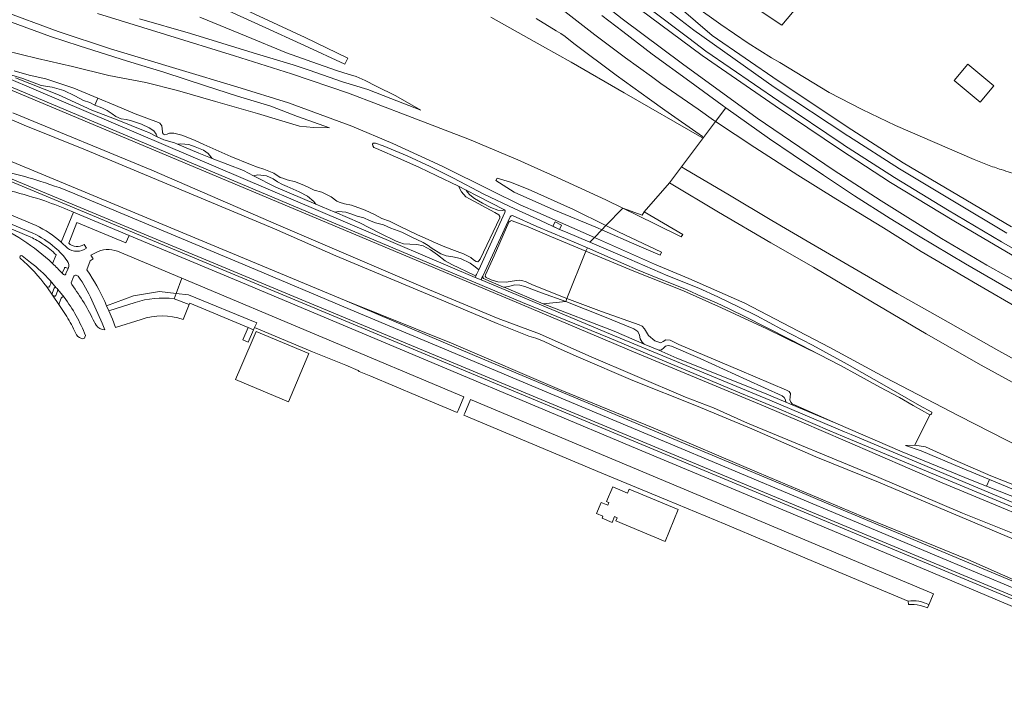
# Model space of a CAD drawing. Header units: metres. Extents: x 93008 to 98406, y 448779 to 454332.
# Tile 3 of 136: x 94812 to 95181, y 450699 to 450953. Entities that reach past the tile are written whole.
import ezdxf

# ---------------------------------------------------------------- set-up
doc = ezdxf.new("R2010")
doc.units = ezdxf.units.M
doc.header["$MEASUREMENT"] = 0
for name, color, linetype, lineweight, true_color in [('B-RO-GR-BEPLANTING_CULTUUR_VASTE PLANTENVAK-V', 7, 'Continuous', 18, 0xa5a552), ('B-RO-GR-GRAS-V', 7, 'Continuous', 18, 0x67a552), ('B-RO-GR-GROENVOORZIENING-V', 7, 'Continuous', 18, 0x67a552), ('B-RO-GR-STRUIK-V', 7, 'Continuous', 18, 0x00a500), ('B-RO-KW-KUNSTWERK_DUIKER-V', 7, 'Continuous', 18, 0xb7b7b7), ('B-RO-OG-BEBOUWING-V', 7, 'Continuous', 18, 0xdc7869), ('B-RO-OG-TERREIN_CULTUURSCHEIDING-V', 7, 'Continuous', 18, 0x28c846), ('B-RO-OG-TERREIN_ERF-V', 7, 'Continuous', 18, 0x28c846), ('B-RO-OG-WATER-V', 7, 'Continuous', 18, 0xafcde1), ('B-RO-OG-WATER_GREPPEL-V', 7, 'Continuous', 18, 0xafcde1), ('B-RO-OG-WATER_SLOOT-V', 7, 'Continuous', 18, 0xafcde1), ('B-RO-VH-VERHARDING_ASFALT-SEC-V', 7, 'Continuous', 18, 0xcdcdcd), ('B-RO-VH-VERHARDING_BEDRIJFSVLOERPLAAT-V', 7, 'Continuous', 18, 0xcdcdcd), ('B-RO-VH-VERHARDING_BETONSTRAATSTEEN-V', 7, 'Continuous', 18, 0xcdcdcd), ('B-RO-VH-VERHARDING_GESLOTEN-V', 7, 'Continuous', 18, 0xcdcdcd), ('B-RO-VH-VERHARDING_TEGEL-V', 7, 'Continuous', 18, 0xcdcdcd)]:
    doc.layers.add(name, color=color, linetype=linetype, lineweight=lineweight, true_color=true_color)
doc.layers.add('B-RO-VH-VERHARDING_ASFALT-PRIM-V', color=11, linetype='Continuous', lineweight=18)

msp = doc.modelspace()

# ---------------------------------------------------------------- linework, layer by layer
at = {"layer": 'B-RO-GR-BEPLANTING_CULTUUR_VASTE PLANTENVAK-V'}
for points in [[(94870.247, 450849.977), (94864.027, 450850.753), (94854.241, 450849.055), (94844.18, 450845.373), (94845.048, 450843.455), (94854.878, 450846.539, -0.1213078), (94869.485, 450847.937)], [(95144.544, 450734.753), (95144.62, 450733.419, -0.0913995), (95148.982, 450733.141), (95150.409, 450732.697), (95151.823, 450732.151), (95152.309, 450733.336, 0.1552203)]]:
    msp.add_lwpolyline(points, format="xyb", close=True, dxfattribs=at)
msp.add_lwpolyline([(94870.247, 450849.977), (94869.485, 450847.937), (94875.127, 450845.839), (94875.351, 450846.38), (94897.23, 450837.2), (94899.246, 450836.344), (94899.61, 450837.2), (94900.463, 450839.026), (94874.885, 450849.399)], close=True, dxfattribs=at)
at = {"layer": 'B-RO-GR-GRAS-V'}
for points in [[(94806.057, 450940.963), (94818.283, 450937.929), (94831.464, 450935.009), (94845, 450931.572), (94858.845, 450929.059), (94870.722, 450926.05), (94884.995, 450921.849), (94900.676, 450917.33), (94916.411, 450912.632), (94921.649, 450912.158), (94927.716, 450912.072), (94915.727, 450916.318), (94905.739, 450920.127), (94893.294, 450923.865), (94881.264, 450927.762), (94865.571, 450932.818), (94852.031, 450937.025), (94839.051, 450941.102), (94833.953, 450942.686), (94823.164, 450946.252), (94807.183, 450952.078)], [(94856.475, 450952.862), (94875.629, 450947.306), (94899.055, 450940.12), (94914.092, 450935.569), (94920.028, 450933.589), (94932.578, 450929.26), (94942.111, 450926.336), (94950.726, 450923.005), (94961.903, 450918.666), (94952.602, 450924.04), (94945.183, 450927.678), (94941.116, 450929.805), (94937.721, 450931.247), (94934.719, 450932.116), (94930.757, 450933.341), (94923.163, 450935.93), (94911.576, 450940.049), (94896.45, 450946.41), (94879.116, 450953.471)], [(94763.582, 450934.432), (94813.297, 450913.044), (94836.286, 450903.764), (94907.084, 450874.147), (94930.029, 450864.099), (94971.322, 450846.775), (94990.506, 450838.769), (95002.372, 450834.025), (95005.034, 450833.274), (95007.937, 450832.12), (95013.364, 450829.474), (95021.02, 450826.073), (95041.301, 450817.399), (95065.163, 450807.931), (95085.883, 450799.226), (95109.863, 450788.82), (95133.41, 450779.246), (95206.486, 450748.406)], [(94808.719, 450931.7), (94812.86, 450930.491), (94819.712, 450927.9), (94823.846, 450927.311), (94828.121, 450926.045), (94832.244, 450923.945), (94835.489, 450922.303), (94837.966, 450921.484), (94839.736, 450920.492), (94840.859, 450923.129), (94831.949, 450926.925), (94821.483, 450930.405), (94815.174, 450931.783), (94809.517, 450933.327)], [(94810.085, 450930.734), (94826.226, 450924.317), (94838.701, 450918.644), (94848.161, 450915.029), (94858.654, 450910.816), (94859.982, 450910.281), (94862.653, 450908.892), (94863.155, 450908.676), (94862.811, 450909.626), (94861.873, 450910.936), (94860.162, 450911.959), (94857.298, 450913.335), (94853.1, 450914.822), (94851.545, 450915.138), (94849.642, 450915.427), (94847.705, 450916.222), (94846.315, 450917.216), (94844.37, 450918.544), (94842.433, 450919.53), (94839.736, 450920.492), (94837.966, 450921.484), (94835.489, 450922.303), (94832.244, 450923.945), (94828.121, 450926.045), (94823.846, 450927.311), (94819.712, 450927.9), (94812.86, 450930.491), (94808.719, 450931.7)], [(95194.808, 450755.738), (95164.889, 450767.696), (95132.648, 450781.358), (95084.359, 450801.348), (95071.581, 450807.144), (95061.138, 450811.149), (95024.89, 450826.573), (95006.402, 450834.836), (94990.843, 450840.548), (94963.699, 450851.906), (94908.609, 450875.536), (94861.163, 450896.11), (94809.085, 450917.599)], [(95186.422, 450741.696), (95166.857, 450750.257), (95126.792, 450766.726), (95088.878, 450782.636), (95048.975, 450799.639), (95014.797, 450813.605), (94973.47, 450831.315), (94933.346, 450847.52), (94981.995, 450826.709), (95044.838, 450800.361), (95088.998, 450781.858), (95103.034, 450775.977), (95113.938, 450771.359), (95198.794, 450735.883)], [(95188.483, 450776.528), (95175.525, 450781.64), (95161.995, 450787.563), (95151.06, 450792.52), (95147.062, 450793.124), (95143.538, 450793.03), (95149.331, 450791.07), (95164.734, 450784.537), (95174.955, 450780.292), (95198.106, 450770.646)]]:
    msp.add_lwpolyline(points, dxfattribs=at)
for points in [[(94883.693, 450900.574), (94895.447, 450895.98), (94899.185, 450894.086), (94900.869, 450894.378), (94904.063, 450894.05), (94906.544, 450892.958), (94908.166, 450891.793), (94910.042, 450890.818), (94911.827, 450890.098), (94916.361, 450888.086), (94919.448, 450886.379), (94921.855, 450884.414), (94922.641, 450883.44), (94929.761, 450880.466), (94931.106, 450880.629), (94933.828, 450880.374), (94936.121, 450879.633), (94938.071, 450878.98), (94940.57, 450878.291), (94942.632, 450877.351), (94944.944, 450876.474), (94947.922, 450875.62), (94950.67, 450874.448), (94954.793, 450872.872), (94958.339, 450871.182), (94962.815, 450869.078), (94964.703, 450867.93), (94965.795, 450867.063), (94969.465, 450864.828), (94971.408, 450864.059), (94973.966, 450863.708), (94976.846, 450863.02), (94980.38, 450861.333), (94982.291, 450859.999), (94983.598, 450858.849), (94993.443, 450880.356), (94993.471, 450880.934), (94993.223, 450881.278), (94992.565, 450881.016), (94990.837, 450881.113), (94988.216, 450882.205), (94985.086, 450883.855), (94982.055, 450885.492), (94980.228, 450886.868), (94979.36, 450887.938), (94978.925, 450888.666), (94975.985, 450890.195), (94977.214, 450888.055), (94978.726, 450886.205), (94980.216, 450885.409), (94989.658, 450880.279), (94991.101, 450879.477), (94991.543, 450878.743), (94991.493, 450878.354), (94984.145, 450862.831), (94983.712, 450862.136), (94983.232, 450861.821), (94982.649, 450861.889), (94981.702, 450862.547), (94980.605, 450863.412), (94979.153, 450864.245), (94977.618, 450864.916), (94976.598, 450865.338), (94973.566, 450866.408), (94970.337, 450867.689), (94966.604, 450869.251), (94964.645, 450870.164), (94960.615, 450871.886), (94954.177, 450875.017), (94950.242, 450877.028), (94947.27, 450878.075), (94944.868, 450879.431), (94941.106, 450881.175), (94935.912, 450883.105), (94933.31, 450883.508), (94931.284, 450884.127), (94930.474, 450884.487), (94928.381, 450886.119), (94924.777, 450887.934), (94922.004, 450888.676), (94919.69, 450889.798), (94918.371, 450890.466), (94915.026, 450891.754), (94911.815, 450892.553), (94910.195, 450893.112), (94909.174, 450893.457), (94906.792, 450895.058), (94903.13, 450896.591), (94900.767, 450897.3), (94898.093, 450898.3), (94890.75, 450901.261), (94880.613, 450905.741), (94877.121, 450907.342), (94872.401, 450909.297), (94869.396, 450909.958), (94867.766, 450909.981), (94866.851, 450909.694), (94866.042, 450909.424), (94865.478, 450909.666), (94865.17, 450910.138), (94865.121, 450910.544), (94864.939, 450912.771), (94864.189, 450913.725), (94863.676, 450913.953), (94854.895, 450917.288), (94847.475, 450920.413), (94840.859, 450923.129), (94839.736, 450920.492), (94842.433, 450919.53), (94844.37, 450918.544), (94846.315, 450917.216), (94847.705, 450916.222), (94849.642, 450915.427), (94851.545, 450915.138), (94853.1, 450914.822), (94857.298, 450913.335), (94860.162, 450911.959), (94861.873, 450910.936), (94862.811, 450909.626), (94863.155, 450908.676), (94865.695, 450907.583), (94869.649, 450906.36), (94870.775, 450905.883), (94872.058, 450906.033), (94874.967, 450905.804), (94877.426, 450904.924), (94880.519, 450903.602), (94882.202, 450902.393)], [(94870.775, 450905.883), (94878.716, 450902.519), (94883.693, 450900.574), (94882.202, 450902.393), (94880.519, 450903.602), (94877.426, 450904.924), (94874.967, 450905.804), (94872.058, 450906.033)], [(94899.185, 450894.086), (94907.547, 450889.85), (94922.641, 450883.44), (94921.855, 450884.414), (94919.448, 450886.379), (94916.361, 450888.086), (94911.827, 450890.098), (94910.042, 450890.818), (94908.166, 450891.793), (94906.544, 450892.958), (94904.063, 450894.05), (94900.869, 450894.378)], [(94993.223, 450881.278), (94983.258, 450886.414), (94978.925, 450888.666), (94979.36, 450887.938), (94980.228, 450886.868), (94982.055, 450885.492), (94985.086, 450883.855), (94988.216, 450882.205), (94990.837, 450881.113), (94992.565, 450881.016)], [(94983.598, 450858.849), (94982.291, 450859.999), (94980.38, 450861.333), (94976.846, 450863.02), (94973.966, 450863.708), (94971.408, 450864.059), (94969.465, 450864.828), (94965.795, 450867.063), (94964.703, 450867.93), (94962.815, 450869.078), (94958.339, 450871.182), (94954.793, 450872.872), (94950.67, 450874.448), (94947.922, 450875.62), (94944.944, 450876.474), (94942.632, 450877.351), (94940.57, 450878.291), (94938.071, 450878.98), (94936.121, 450879.633), (94933.828, 450880.374), (94931.106, 450880.629), (94929.761, 450880.466), (94929.876, 450880.418), (94939.083, 450876.404), (94946.624, 450872.571), (94952.657, 450869.595), (94955.38, 450868.598), (94957.793, 450868.394), (94960.477, 450868.341), (94962.835, 450867.78), (94965.603, 450866.356), (94968.177, 450864.432), (94971.069, 450862.208), (94973.488, 450860.863), (94981.966, 450856.868), (94982.513, 450856.74), (94982.759, 450857.016)], [(94985.141, 450856.451), (94985.101, 450855.992), (94985.421, 450855.573), (94992.904, 450852.379), (94993.09, 450852.3), (94994.731, 450852.606), (94997.135, 450853.193), (94999.064, 450853.132), (95000.862, 450852.59), (95007.191, 450850.183), (95016.214, 450846.973), (95016.676, 450848.139), (95003.797, 450853.245), (95001.367, 450854.385), (94999.745, 450854.887), (94998.765, 450854.966), (94996.168, 450854.518), (94993.874, 450854.151), (94990.772, 450854.358), (94988.229, 450855.066), (94986.387, 450855.988), (94986.074, 450856.403), (94986.12, 450856.903), (94989.414, 450864.012), (94994.943, 450876.679), (94995.368, 450877.097), (94995.88, 450877.248), (94996.195, 450877.157), (95002.178, 450874.889), (95010.91, 450871.188), (95023.806, 450865.756), (95024.369, 450867.096), (95016.174, 450870.541), (95005.405, 450875.064), (94996.574, 450879.009), (94996.205, 450879.155), (94995.712, 450879.108), (94995.396, 450878.721)], [(95016.676, 450848.139), (95023.806, 450865.756), (95010.91, 450871.188), (95002.178, 450874.889), (94996.195, 450877.157), (94995.88, 450877.248), (94995.368, 450877.097), (94994.943, 450876.679), (94989.414, 450864.012), (94986.12, 450856.903), (94986.074, 450856.403), (94986.387, 450855.988), (94988.229, 450855.066), (94990.772, 450854.358), (94993.874, 450854.151), (94996.168, 450854.518), (94998.765, 450854.966), (94999.745, 450854.887), (95001.367, 450854.385), (95003.797, 450853.245)], [(95111.186, 450827.087), (95100.869, 450832.447), (95091.192, 450837.389), (95083.537, 450841.275), (95077.757, 450844.063), (95072.673, 450846.413), (95067.125, 450848.873), (95061.694, 450851.311), (95056.487, 450853.464), (95050.138, 450855.99), (95043.152, 450858.878), (95032.921, 450863.339), (95024.369, 450867.096), (95023.806, 450865.756), (95041.692, 450858.378), (95060.374, 450850.964), (95074.533, 450844.555), (95091.504, 450836.764)], [(95117.439, 450801.386), (95142.279, 450790.69), (95168.502, 450779.868), (95173.884, 450777.76), (95174.955, 450780.292), (95164.734, 450784.537), (95149.331, 450791.07), (95143.538, 450793.03), (95147.062, 450793.124), (95152.647, 450804.561), (95146.358, 450808.025), (95141.325, 450811.026), (95133.885, 450814.905), (95125.549, 450819.457), (95119.106, 450823.009), (95111.186, 450827.087), (95091.504, 450836.764), (95074.533, 450844.555), (95060.374, 450850.964), (95041.692, 450858.378), (95023.806, 450865.756), (95016.676, 450848.139), (95029.652, 450843.258), (95043.669, 450838.264), (95044.874, 450837.684), (95045.743, 450836.735), (95047.237, 450834.244), (95049.632, 450832.252), (95051.865, 450831.447), (95052.763, 450831.961), (95053.694, 450832.634), (95055.339, 450832.417), (95058.617, 450830.867), (95081.294, 450821.299), (95098.896, 450813.802), (95099.908, 450813.301), (95100.414, 450812.496), (95100.324, 450811.136), (95100.128, 450810.12), (95100.536, 450809.216), (95101.071, 450808.685)], [(94982.614, 450856.699), (94982.759, 450857.016), (94982.513, 450856.74)], [(94985.421, 450855.573), (94985.101, 450855.992), (94985.141, 450856.451), (94984.843, 450855.805)], [(94993.09, 450852.3), (95007.762, 450846.088), (95016.214, 450846.973), (95007.191, 450850.183), (95000.862, 450852.59), (94999.064, 450853.132), (94997.135, 450853.193), (94994.731, 450852.606)], [(95045.594, 450831.023), (95044.814, 450831.708), (95044.129, 450832.932), (95043.796, 450834.383), (95043.277, 450835.671), (95041.693, 450836.749), (95030.699, 450841.166), (95016.214, 450846.973), (95007.762, 450846.088), (95034.353, 450835.804)], [(95016.214, 450846.973), (95030.699, 450841.166), (95041.693, 450836.749), (95043.277, 450835.671), (95043.796, 450834.383), (95044.129, 450832.932), (95044.814, 450831.708), (95045.594, 450831.023), (95051.058, 450828.699), (95052.092, 450828.856), (95052.951, 450829.578), (95053.597, 450830.197), (95054.618, 450830.433), (95055.899, 450830.174), (95066.638, 450825.558), (95084.062, 450817.641), (95097.339, 450811.65), (95098.062, 450811.02), (95098.514, 450810.116), (95098.703, 450809.233), (95117.439, 450801.386), (95101.071, 450808.685), (95100.536, 450809.216), (95100.128, 450810.12), (95100.324, 450811.136), (95100.414, 450812.496), (95099.908, 450813.301), (95098.896, 450813.802), (95081.294, 450821.299), (95058.617, 450830.867), (95055.339, 450832.417), (95053.694, 450832.634), (95052.763, 450831.961), (95051.865, 450831.447), (95049.632, 450832.252), (95047.237, 450834.244), (95045.743, 450836.735), (95044.874, 450837.684), (95043.669, 450838.264), (95029.652, 450843.258), (95016.676, 450848.139)], [(95051.058, 450828.699), (95057.896, 450825.791), (95090.705, 450812.583), (95098.703, 450809.233), (95098.514, 450810.116), (95098.062, 450811.02), (95097.339, 450811.65), (95084.062, 450817.641), (95066.638, 450825.558), (95055.899, 450830.174), (95054.618, 450830.433), (95053.597, 450830.197), (95052.951, 450829.578), (95052.092, 450828.856)]]:
    msp.add_lwpolyline(points, close=True, dxfattribs=at)
at = {"layer": 'B-RO-GR-GROENVOORZIENING-V'}
for points in [[(94809.517, 450933.327), (94815.174, 450931.783), (94821.483, 450930.405), (94831.949, 450926.925), (94840.859, 450923.129), (94847.475, 450920.413), (94854.895, 450917.288), (94863.676, 450913.953), (94864.189, 450913.725), (94864.939, 450912.771), (94865.121, 450910.544), (94865.17, 450910.138), (94865.478, 450909.666), (94866.042, 450909.424), (94866.851, 450909.694), (94867.766, 450909.981), (94869.396, 450909.958), (94872.401, 450909.297), (94877.121, 450907.342), (94880.613, 450905.741), (94890.75, 450901.261), (94898.093, 450898.3), (94900.767, 450897.3), (94903.13, 450896.591), (94906.792, 450895.058), (94909.174, 450893.457), (94910.195, 450893.112), (94911.815, 450892.553), (94915.026, 450891.754), (94918.371, 450890.466), (94919.69, 450889.798), (94922.004, 450888.676), (94924.777, 450887.934), (94928.381, 450886.119), (94930.474, 450884.487), (94931.284, 450884.127), (94933.31, 450883.508), (94935.912, 450883.105), (94941.106, 450881.175), (94944.868, 450879.431), (94947.27, 450878.075), (94950.242, 450877.028), (94954.177, 450875.017), (94960.615, 450871.886), (94964.645, 450870.164), (94966.604, 450869.251), (94970.337, 450867.689), (94973.566, 450866.408), (94976.598, 450865.338), (94977.618, 450864.916), (94979.153, 450864.245), (94980.605, 450863.412), (94981.702, 450862.547), (94982.649, 450861.889), (94983.232, 450861.821), (94983.712, 450862.136), (94984.145, 450862.831), (94991.493, 450878.354), (94991.543, 450878.743), (94991.101, 450879.477), (94989.658, 450880.279), (94980.216, 450885.409), (94978.726, 450886.205), (94977.214, 450888.055), (94975.985, 450890.195), (94967.643, 450894.194), (94961.389, 450897.131), (94954.482, 450900.255), (94945.339, 450904.23), (94944.376, 450904.71), (94943.918, 450905.305), (94943.836, 450905.887), (94944.127, 450906.228), (94944.979, 450906.277), (94947.754, 450905.319), (94956.802, 450901.504), (94965.433, 450897.549), (94974.208, 450893.102), (94985.504, 450887.198), (94997.171, 450881.643), (95006.805, 450877.298), (95011.264, 450875.136), (95013.838, 450873.981), (95016.104, 450873.071), (95025.261, 450869.189), (95026.97, 450870.939), (95005.712, 450880.305), (94999.367, 450883.007), (94988.239, 450888.48), (94969.902, 450897.651), (94951.391, 450906.197), (94936.016, 450912.64), (94912.319, 450921.346), (94892.96, 450927.365), (94871.33, 450933.898), (94845.603, 450941.605), (94826.027, 450948.09), (94804.401, 450956.088)], [(95011.378, 450959.076), (95027.108, 450946.808), (95038.596, 450938.234), (95048.327, 450931.243), (95051.878, 450928.626), (95065.83, 450919.06), (95071.609, 450914.873), (95072.344, 450914.384), (95076.222, 450919.524), (95074.788, 450920.538), (95062.692, 450929.34), (95048.663, 450939.617), (95037.582, 450948.087), (95029.762, 450954.091)], [(94807.183, 450952.078), (94823.164, 450946.252), (94833.953, 450942.686), (94839.051, 450941.102), (94852.031, 450937.025), (94865.571, 450932.818), (94881.264, 450927.762), (94893.294, 450923.865), (94905.739, 450920.127), (94915.727, 450916.318), (94927.716, 450912.072), (94921.649, 450912.158), (94916.411, 450912.632), (94900.676, 450917.33), (94884.995, 450921.849), (94870.722, 450926.05), (94858.845, 450929.059), (94845, 450931.572), (94831.464, 450935.009), (94818.283, 450937.929), (94806.057, 450940.963)], [(94988.197, 450953.431), (95007.528, 450942.571), (95018.232, 450936.562), (95038.139, 450925.156), (95067.158, 450908.37), (95067.439, 450908.763), (95053.357, 450918.645), (95047.541, 450922.732), (95035.125, 450931.794), (95019.234, 450943.574), (95016.01, 450946.174), (95014.32, 450947.384), (95012.674, 450948.363), (95005.165, 450953.011)], [(95185.249, 450850.002), (95165.986, 450861.11), (95148.339, 450871.513), (95137.737, 450878.092), (95124.429, 450886.569), (95112.824, 450894.235), (95101.46, 450901.862), (95092.623, 450907.928), (95076.222, 450919.524), (95072.344, 450914.384), (95087.056, 450904.608), (95103.136, 450894.277), (95117.418, 450885.401), (95135.219, 450874.511), (95149.425, 450865.739), (95170.523, 450853.272), (95186.844, 450843.837)], [(95195.419, 450819.066), (95178.496, 450828.436), (95156.659, 450840.839), (95140.42, 450850.015), (95125.812, 450858.447), (95108.141, 450868.661), (95093.491, 450877.36), (95076.907, 450887.107), (95061.208, 450896.444), (95059.541, 450897.412), (95055.056, 450891.466), (95073.395, 450880.451), (95093.078, 450868.911), (95109.009, 450859.814), (95131.176, 450846.725), (95151.263, 450834.877), (95171.905, 450823.104), (95192.855, 450811.59)], [(95187.236, 450792.047), (95163.532, 450804.185), (95135.938, 450818.497), (95115.174, 450829.689), (95097.471, 450839.005), (95083.286, 450846.296), (95062.334, 450855.581), (95049.533, 450860.999), (95026.97, 450870.939), (95025.261, 450869.189), (95040.069, 450862.821), (95054.506, 450856.564), (95066.131, 450851.981), (95073.192, 450848.713), (95080.913, 450845.021), (95087.823, 450841.566), (95097.049, 450836.553), (95108.69, 450830.578), (95121.649, 450823.517), (95137.331, 450814.656), (95148.783, 450807.973), (95153.361, 450805.557), (95153.431, 450805.301), (95153.232, 450804.892), (95153.166, 450804.758), (95152.982, 450804.607), (95152.647, 450804.561), (95147.062, 450793.124), (95151.06, 450792.52), (95161.995, 450787.563), (95175.525, 450781.64), (95188.483, 450776.528)]]:
    msp.add_lwpolyline(points, dxfattribs=at)
for points in [[(95031.302, 450875.376), (95019.118, 450881.403), (95002.096, 450889.001), (94995.511, 450891.692), (94990.534, 450893.129), (94990.048, 450892.245), (94996.92, 450887.9), (95011.801, 450881.306), (95028.084, 450874.522), (95029.754, 450873.791)], [(95045.566, 450880.507), (95044.811, 450879.347), (95037.67, 450881.899), (95049.633, 450876.047), (95059.517, 450871.156), (95060.086, 450872.065)], [(95031.302, 450875.376), (95029.754, 450873.791), (95042.85, 450868.059), (95051.656, 450864.354), (95052.043, 450865.405), (95036.003, 450873.051)]]:
    msp.add_lwpolyline(points, close=True, dxfattribs=at)
at = {"layer": 'B-RO-GR-STRUIK-V'}
msp.add_lwpolyline([(95325.965, 450718.012), (95312.225, 450723.679), (95299.327, 450728.392), (95283.901, 450734.536), (95266.8, 450741.916), (95250.498, 450748.748), (95237.073, 450754.194), (95217.734, 450761.901), (95198.106, 450770.646), (95174.955, 450780.292), (95173.884, 450777.76), (95196.307, 450768.98), (95225.006, 450756.608), (95248.188, 450746.707), (95269.932, 450737.039), (95290.284, 450728.681), (95310.459, 450720.121), (95324.085, 450714.025)], close=True, dxfattribs=at)
at = {"layer": 'B-RO-KW-KUNSTWERK_DUIKER-V'}
msp.add_lwpolyline([(94760.941, 450912.698), (94760.556, 450911.775), (95270.949, 450699.07), (95271.507, 450700.127)], close=True, dxfattribs=at)
at = {"layer": 'B-RO-OG-BEBOUWING-V'}
for points in [[(95112.903, 451060.229), (95107.717, 451054.078), (95104.135, 451057.093), (95098.33, 451050.173), (95101.902, 451047.178), (95049.892, 450985.138), (95061.273, 450975.887), (95072.955, 450967.02), (95084.927, 450958.547), (95097.174, 450950.478), (95146.727, 451009.577), (95152.235, 451004.955), (95163.229, 451018.058)], [(94919.9, 450827.49), (94900.17, 450835.77), (94894.511, 450822.36), (94892.54, 450817.69), (94912.36, 450809.41)], [(95058.4, 450769), (95040.04, 450776.67), (95039.42, 450775.19), (95033.81, 450777.57), (95031.5, 450772.04), (95032, 450771.831), (95032.36, 450771.68), (95031.94, 450770.67), (95029.49, 450771.68), (95027.79, 450767.57), (95030.17, 450766.58), (95029.84, 450765.77), (95033.59, 450764.18), (95034.53, 450766.38), (95035.53, 450765.96), (95035.04, 450764.79), (95053.42, 450757.09)]]:
    msp.add_lwpolyline(points, close=True, dxfattribs=at)
at = {"layer": 'B-RO-OG-TERREIN_CULTUURSCHEIDING-V'}
for points in [[(95208.98, 450849.36), (95161.63, 450877.21), (95137.85, 450891.58), (95119.14, 450903.78), (95094.75, 450920.28), (95067.32, 450939.07), (95044.14, 450956.33), (95049.308, 450964.371), (95040.347, 450970.691), (95040.148, 450971.621), (95042.485, 450974.765), (95042.244, 450975.357), (95041.968, 450976.036), (95034.577, 450966.571), (95027.817, 450968.134), (95009.358, 450983.048), (94988.814, 451000), (94958.35, 451026.2), (94909.89, 451066.03), (94862.8, 451105.74)], [(94859.838, 451090.347), (94882.875, 451076.146), (94892.083, 451070.361), (94901.105, 451064.289), (94909.931, 451057.936), (94918.552, 451051.308), (94939.42, 451034.3), (94954.52, 451021.49), (94979.351, 451000), (94988.62, 450992.02), (95000, 450982.733), (95013.84, 450971.44), (95037.41, 450952.8), (95059.91, 450936.03), (95087.97, 450915.63), (95116.48, 450896.32), (95134.43, 450884.73), (95156.96, 450870.62), (95173.94, 450860.62), (95196.79, 450847.88)], [(95053.165, 450962.052), (95071.09, 450946.57), (95095.79, 450929.67), (95123.44, 450911.22), (95142.7, 450898.93), (95166.12, 450884.99), (95183.23, 450874.99)], [(95259.478, 450736.599), (95157.25, 450779.075), (95120.97, 450794.715), (95104.682, 450801.736), (95090.306, 450807.865), (95041.638, 450828.049), (95000.024, 450845.666), (94775.13, 450940.06)], [(94809.085, 450917.599), (94861.163, 450896.11), (94908.609, 450875.536), (94963.699, 450851.906), (94990.843, 450840.548), (95006.402, 450834.836), (95024.89, 450826.573), (95061.138, 450811.149), (95071.581, 450807.144), (95084.359, 450801.348), (95132.648, 450781.358), (95164.889, 450767.696), (95194.808, 450755.738)], [(95198.794, 450735.883), (95113.938, 450771.359), (95103.034, 450775.977), (95088.998, 450781.858), (95044.838, 450800.361), (94981.995, 450826.709), (94933.346, 450847.52), (94847.302, 450883.256), (94800.6, 450902.674)]]:
    msp.add_lwpolyline(points, dxfattribs=at)
for points in [[(95186.249, 450894.368, -0.0158352), (95179.361, 450896.373, -0.0119901), (95174.286, 450898.16, -0.0118382), (95169.302, 450900.187), (95139.723, 450912.831), (95127.231, 450918.866), (95114.919, 450925.261), (95096.438, 450936.473), (95093.308, 450938.243), (95084.535, 450943.706), (95074.316, 450950.67), (95064.278, 450957.891)], [(94807.528, 450895.319, -0.0149504), (94819.549, 450891.951, -0.0214229), (94833.115, 450886.978), (94856.165, 450877.313), (94897.66, 450859.887), (94935.484, 450843.983), (94972.365, 450828.511), (95008.317, 450813.371), (95047.035, 450797.114), (95082.087, 450782.409), (95121.245, 450765.945), (95159.008, 450750.087), (95191.194, 450736.591)]]:
    msp.add_lwpolyline(points, format="xyb", dxfattribs=at)
for points in [[(94780.726, 450893.369, 0.5257434), (94780.32, 450892.716), (94780.627, 450891.926, 0.1793357), (94782.465, 450890.11), (94817.747, 450875.374, -0.0806093), (94827.172, 450869.137), (94831.836, 450880.428), (94830.946, 450880.82, 0.0151118), (94821.055, 450884.619, 0.0161723), (94808.584, 450888.302, 0.025729), (94794.436, 450891.44, 0.0191808)], [(94776.922, 450887.399), (94776.517, 450886.458), (94800.473, 450876.409, -0.0459777), (94812.779, 450869.949, -0.0480872), (94823.958, 450861.18), (94825.307, 450864.471, 0.0256605), (94820.351, 450868.455, 0.0481182), (94815.794, 450871.044)], [(94872.372, 450855.672), (94848.276, 450865.789, 0.2189107), (94839.995, 450865.212), (94838.278, 450864.265), (94839.154, 450862.963), (94838.065, 450862.244), (94836.821, 450858.863), (94837.902, 450857.154, -0.0471975), (94844.18, 450845.373), (94854.241, 450849.055), (94864.027, 450850.753), (94870.247, 450849.977)], [(94829.769, 450859.382), (94828.879, 450859.713, 0.4142828), (94828.356, 450859.481), (94827.539, 450857.556), (94828.045, 450857.042, 0.5710956), (94828.963, 450857.471)], [(94839.629, 450839.2, 0.0464226), (94831.166, 450853.281, -0.1817211), (94830.958, 450854.003), (94831.76, 450856.185, -0.5169041), (94833.535, 450856.451, -0.0561072), (94838.634, 450847.409), (94842.52, 450838.874), (94843.514, 450836.407, -0.2327368), (94840.221, 450838.103), (94839.846, 450838.756), (94839.738, 450838.978)], [(94980.543, 450810.257), (94978.4, 450805.15), (94978.08, 450804.387), (95029.753, 450782.68), (95054.24, 450772.48), (95075.922, 450763.6), (95106.716, 450750.554), (95144.544, 450734.753, -0.1552203), (95152.309, 450733.336), (95154.017, 450737.505)]]:
    msp.add_lwpolyline(points, format="xyb", close=True, dxfattribs=at)
msp.add_lwpolyline([(94872.372, 450855.672), (94870.247, 450849.977), (94874.885, 450849.399), (94900.463, 450839.026), (94899.61, 450837.2), (94921.371, 450828.104), (94933.857, 450823.097), (94938.433, 450821.107), (94938.863, 450820.781), (94943.159, 450818.988), (94960.951, 450811.549), (94975.598, 450805.424), (94975.913, 450806.178), (94978.052, 450811.298)], close=True, dxfattribs=at)
at = {"layer": 'B-RO-OG-TERREIN_ERF-V'}
msp.add_lwpolyline([(95146.727, 451009.577), (95097.174, 450950.478), (95084.927, 450958.547)], dxfattribs=at)
msp.add_lwpolyline([(95064.278, 450957.891), (95074.316, 450950.67), (95084.535, 450943.706), (95093.308, 450938.243), (95096.438, 450936.473), (95114.919, 450925.261), (95127.231, 450918.866), (95139.723, 450912.831), (95169.302, 450900.187, 0.0118382), (95174.286, 450898.16, 0.0119901), (95179.361, 450896.373, 0.0158352), (95186.249, 450894.368, 0.0159971)], format="xyb", dxfattribs=at)
for points in [[(95166.88, 450935.856), (95176.606, 450927.783), (95171.528, 450921.664), (95161.801, 450929.738)], [(94892.54, 450817.69), (94894.511, 450822.36), (94900.17, 450835.77), (94919.9, 450827.49), (94912.36, 450809.41)], [(94899.246, 450836.344), (94897.23, 450837.2), (94895.262, 450832.564), (94897.28, 450831.72)], [(95035.04, 450764.79), (95035.53, 450765.96), (95034.53, 450766.38), (95033.59, 450764.18), (95029.84, 450765.77), (95030.17, 450766.58), (95027.79, 450767.57), (95029.49, 450771.68), (95031.94, 450770.67), (95032.36, 450771.68), (95032, 450771.831), (95031.5, 450772.04), (95033.81, 450777.57), (95039.42, 450775.19), (95040.04, 450776.67), (95058.4, 450769), (95053.42, 450757.09)]]:
    msp.add_lwpolyline(points, close=True, dxfattribs=at)
msp.add_lwpolyline([(94875.127, 450845.839), (94869.485, 450847.937, 0.1213078), (94854.878, 450846.539), (94845.048, 450843.455), (94846.355, 450840.363), (94847.565, 450837.232), (94857.09, 450840.219, -0.1680711), (94872.823, 450840.27)], format="xyb", close=True, dxfattribs=at)
at = {"layer": 'B-RO-OG-WATER-V'}
for points in [[(95181.5, 450872.51), (95161.214, 450884.615), (95141.33, 450896.71), (95122.22, 450908.84), (95121.941, 450909.025), (95094.37, 450927.27), (95064.228, 450948.648), (95049.56, 450959.84), (95048.97, 450959.16), (95048.32, 450959.67), (95047.61, 450958.84), (95047.16, 450958.25), (95047.82, 450957.64), (95047.21, 450956.98), (95062.294, 450945.566), (95068.66, 450940.75), (95096.11, 450921.95), (95120.18, 450905.78), (95120.305, 450905.698), (95122.05, 450904.55), (95139.35, 450893.47), (95159.316, 450881.36), (95179.54, 450869.3), (95206.25, 450853.97)], [(94775.63, 450941.05), (95000, 450846.641), (95032.452, 450833.289), (95057.953, 450822.607), (95081.405, 450812.799), (95096.081, 450806.725), (95115.2, 450798.535), (95119.942, 450796.555), (95187.978, 450768.155)], [(95201.6, 450764.143), (95174.479, 450775.502), (95123.13, 450797.13), (95120.671, 450798.166), (95092.667, 450809.962), (95032.988, 450834.752), (95000, 450848.567), (94984.495, 450855.049), (94982.284, 450855.979), (94787.764, 450938.827)]]:
    msp.add_lwpolyline(points, dxfattribs=at)
at = {"layer": 'B-RO-OG-WATER_GREPPEL-V'}
msp.add_lwpolyline([(94943.836, 450905.887), (94943.918, 450905.305), (94944.376, 450904.71), (94945.339, 450904.23), (94954.482, 450900.255), (94961.389, 450897.131), (94967.643, 450894.194), (94975.985, 450890.195), (94978.925, 450888.666), (94983.258, 450886.414), (94993.223, 450881.278), (94993.471, 450880.934), (94993.443, 450880.356), (94983.598, 450858.849), (94982.759, 450857.016), (94982.614, 450856.699), (94982.284, 450855.979), (94984.495, 450855.049), (94984.843, 450855.805), (94985.141, 450856.451), (94995.396, 450878.721), (94995.712, 450879.108), (94996.205, 450879.155), (94996.574, 450879.009), (95005.405, 450875.064), (95016.174, 450870.541), (95024.369, 450867.096), (95032.921, 450863.339), (95043.152, 450858.878), (95050.138, 450855.99), (95056.487, 450853.464), (95061.694, 450851.311), (95067.125, 450848.873), (95072.673, 450846.413), (95077.757, 450844.063), (95083.537, 450841.275), (95091.192, 450837.389), (95100.869, 450832.447), (95111.186, 450827.087), (95119.106, 450823.009), (95125.549, 450819.457), (95133.885, 450814.905), (95141.325, 450811.026), (95146.358, 450808.025), (95152.647, 450804.561), (95152.982, 450804.607), (95153.166, 450804.758), (95153.232, 450804.892), (95153.431, 450805.301), (95153.361, 450805.557), (95148.783, 450807.973), (95137.331, 450814.656), (95121.649, 450823.517), (95108.69, 450830.578), (95097.049, 450836.553), (95087.823, 450841.566), (95080.913, 450845.021), (95073.192, 450848.713), (95066.131, 450851.981), (95054.506, 450856.564), (95040.069, 450862.821), (95025.261, 450869.189), (95016.104, 450873.071), (95013.838, 450873.981), (95011.264, 450875.136), (95006.805, 450877.298), (94997.171, 450881.643), (94985.504, 450887.198), (94974.208, 450893.102), (94965.433, 450897.549), (94956.802, 450901.504), (94947.754, 450905.319), (94944.979, 450906.277), (94944.127, 450906.228)], close=True, dxfattribs=at)
at = {"layer": 'B-RO-OG-WATER_SLOOT-V'}
for points in [[(95183.23, 450874.99), (95166.12, 450884.99), (95142.7, 450898.93), (95123.44, 450911.22), (95095.79, 450929.67), (95071.09, 450946.57), (95053.165, 450962.052), (95049.308, 450964.371), (95049.56, 450959.84), (95064.228, 450948.648), (95094.37, 450927.27), (95121.941, 450909.025), (95122.22, 450908.84), (95141.33, 450896.71), (95161.214, 450884.615), (95181.5, 450872.51)], [(95044.14, 450956.33), (95067.32, 450939.07), (95094.75, 450920.28), (95119.14, 450903.78), (95137.85, 450891.58), (95161.63, 450877.21), (95208.98, 450849.36)], [(95206.25, 450853.97), (95179.54, 450869.3), (95159.316, 450881.36), (95139.35, 450893.47), (95122.05, 450904.55), (95120.305, 450905.698), (95120.18, 450905.78), (95096.11, 450921.95), (95068.66, 450940.75), (95062.294, 450945.566), (95047.21, 450956.98)], [(95187.978, 450768.155), (95119.942, 450796.555), (95115.2, 450798.535), (95096.081, 450806.725), (95081.405, 450812.799), (95057.953, 450822.607), (95032.452, 450833.289), (95000, 450846.641), (94775.63, 450941.05)], [(94775.13, 450940.06), (95000.024, 450845.666), (95041.638, 450828.049), (95090.306, 450807.865), (95104.682, 450801.736), (95120.97, 450794.715), (95157.25, 450779.075), (95259.478, 450736.599)], [(94787.764, 450938.827), (94982.284, 450855.979), (94982.614, 450856.699), (94982.513, 450856.74), (94981.966, 450856.868), (94973.488, 450860.863), (94971.069, 450862.208), (94968.177, 450864.432), (94965.603, 450866.356), (94962.835, 450867.78), (94960.477, 450868.341), (94957.793, 450868.394), (94955.38, 450868.598), (94952.657, 450869.595), (94946.624, 450872.571), (94939.083, 450876.404), (94929.876, 450880.418), (94929.761, 450880.466), (94922.641, 450883.44), (94907.547, 450889.85), (94899.185, 450894.086), (94895.447, 450895.98), (94883.693, 450900.574), (94878.716, 450902.519), (94870.775, 450905.883), (94869.649, 450906.36), (94865.695, 450907.583), (94863.155, 450908.676), (94862.653, 450908.892), (94859.982, 450910.281), (94858.654, 450910.816), (94848.161, 450915.029), (94838.701, 450918.644), (94826.226, 450924.317), (94810.085, 450930.734)], [(95196.307, 450768.98), (95173.884, 450777.76), (95168.502, 450779.868), (95142.279, 450790.69), (95117.439, 450801.386), (95098.703, 450809.233), (95090.705, 450812.583), (95057.896, 450825.791), (95051.058, 450828.699), (95045.594, 450831.023), (95034.353, 450835.804), (95007.762, 450846.088), (94993.09, 450852.3), (94992.904, 450852.379), (94985.421, 450855.573), (94984.843, 450855.805), (94984.495, 450855.049), (95000, 450848.567), (95032.988, 450834.752), (95092.667, 450809.962), (95120.671, 450798.166), (95123.13, 450797.13), (95174.479, 450775.502), (95201.6, 450764.143)]]:
    msp.add_lwpolyline(points, dxfattribs=at)
at = {"layer": 'B-RO-VH-VERHARDING_ASFALT-PRIM-V'}
for points in [[(95191.194, 450736.591), (95159.008, 450750.087), (95121.245, 450765.945), (95082.087, 450782.409), (95047.035, 450797.114), (95008.317, 450813.371), (94972.365, 450828.511), (94935.484, 450843.983), (94897.66, 450859.887), (94856.165, 450877.313), (94833.115, 450886.978, 0.0214229), (94819.549, 450891.951, 0.0149504), (94807.528, 450895.319, 0.0241757)], [(94808.584, 450888.302, -0.0161723), (94821.055, 450884.619, -0.0151118), (94830.946, 450880.82), (94831.836, 450880.428), (94852.608, 450871.746), (94895.046, 450853.973), (94932.831, 450838.065), (94969.241, 450822.77), (95006.094, 450807.307), (95044.739, 450791.058), (95079.757, 450776.354), (95118.426, 450760.125), (95156.153, 450744.262), (95188.394, 450730.721)]]:
    msp.add_lwpolyline(points, format="xyb", dxfattribs=at)
msp.add_lwpolyline([(94812.511, 450864.042, 0.9450803), (94811.848, 450863.248, -0.0501406), (94821.847, 450852.425), (94823.949, 450849.362), (94826.594, 450845.51), (94829.227, 450841.346, -0.0411176), (94832.486, 450835.173, 0.1943856), (94834.743, 450833.088, 0.4007988), (94836.088, 450833.589), (94836.315, 450834.182, 0.0660413), (94828.306, 450848.544), (94825.935, 450851.398, 0.2739256), (94825.316, 450852.143), (94823.078, 450854.837, 0.0398543), (94815.722, 450861.624)], format="xyb", close=True, dxfattribs=at)
at = {"layer": 'B-RO-VH-VERHARDING_ASFALT-SEC-V'}
for points in [[(95196.79, 450847.88), (95173.94, 450860.62), (95156.96, 450870.62), (95134.43, 450884.73), (95116.48, 450896.32), (95087.97, 450915.63), (95059.91, 450936.03), (95037.41, 450952.8), (95013.84, 450971.44), (95000, 450982.733), (94988.62, 450992.02), (94979.351, 451000), (94954.52, 451021.49), (94939.42, 451034.3), (94918.552, 451051.308), (94909.931, 451057.936), (94901.105, 451064.289), (94892.083, 451070.361), (94882.875, 451076.146), (94859.838, 451090.347)], [(95029.762, 450954.091), (95037.582, 450948.087), (95048.663, 450939.617), (95062.692, 450929.34), (95074.788, 450920.538), (95076.222, 450919.524), (95092.623, 450907.928), (95101.46, 450901.862), (95112.824, 450894.235), (95124.429, 450886.569), (95137.737, 450878.092), (95148.339, 450871.513), (95165.986, 450861.11), (95185.249, 450850.002)]]:
    msp.add_lwpolyline(points, dxfattribs=at)
at = {"layer": 'B-RO-VH-VERHARDING_BEDRIJFSVLOERPLAAT-V'}
for points in [[(94825.167, 450852.191), (94825.316, 450852.143), (94823.078, 450854.837, -0.1947256), (94823.248, 450853.595), (94822.963, 450852.828), (94822.541, 450852.306), (94821.847, 450852.425), (94823.949, 450849.362, -0.1669244), (94823.885, 450850.39), (94824.557, 450851.942, -0.4146438)], [(94827.613, 450848.683), (94828.306, 450848.544), (94825.935, 450851.398), (94825.844, 450850.817), (94825.173, 450849.258, -0.4016941), (94824.516, 450849.006), (94824.419, 450849.042), (94823.949, 450849.362), (94826.594, 450845.51, -0.2404764), (94826.515, 450846.618), (94827.179, 450848.173)]]:
    msp.add_lwpolyline(points, format="xyb", close=True, dxfattribs=at)
at = {"layer": 'B-RO-VH-VERHARDING_BETONSTRAATSTEEN-V'}
for points in [[(94815.722, 450861.624), (94812.511, 450864.042, 0.9450803), (94811.848, 450863.248, -0.0501406), (94821.847, 450852.425), (94822.541, 450852.306), (94822.963, 450852.828), (94823.248, 450853.595, 0.1947256), (94823.078, 450854.837, 0.0398543)], [(94825.844, 450850.817), (94825.935, 450851.398, 0.2739256), (94825.316, 450852.143), (94825.167, 450852.191, 0.4146438), (94824.557, 450851.942), (94823.885, 450850.39, 0.1669244), (94823.949, 450849.362), (94824.419, 450849.042), (94824.516, 450849.006, 0.4016941), (94825.173, 450849.258)], [(94828.306, 450848.544), (94827.613, 450848.683), (94827.179, 450848.173), (94826.515, 450846.618, 0.2404764), (94826.594, 450845.51), (94829.227, 450841.346, -0.0411176), (94832.486, 450835.173, 0.1943856), (94834.743, 450833.088, 0.4007988), (94836.088, 450833.589), (94836.315, 450834.182, 0.0660413)]]:
    msp.add_lwpolyline(points, format="xyb", close=True, dxfattribs=at)
at = {"layer": 'B-RO-VH-VERHARDING_GESLOTEN-V'}
for points in [[(94777.225, 451007.271), (94798.45, 450998.138), (94816.136, 450990.071), (94839.367, 450979.264), (94859.144, 450970.019), (94879.38, 450960.751), (94902.465, 450950.038), (94918.364, 450942.825), (94933.452, 450935.816), (94934.622, 450938.171), (94918.547, 450945.834), (94894.609, 450956.907), (94872.913, 450966.917), (94850.862, 450977.095), (94828.547, 450987.388), (94805.502, 450998.157), (94785.387, 451006.944), (94760.969, 451017.396), (94759.766, 451014.914)], [(95013.838, 450873.981), (95014.649, 450875.618), (95012.198, 450876.827), (95011.332, 450875.159)]]:
    msp.add_lwpolyline(points, close=True, dxfattribs=at)
for points in [[(94804.401, 450956.088), (94826.027, 450948.09), (94845.603, 450941.605), (94871.33, 450933.898), (94892.96, 450927.365), (94912.319, 450921.346), (94936.016, 450912.64), (94951.391, 450906.197), (94969.902, 450897.651), (94988.239, 450888.48), (94999.367, 450883.007), (95005.712, 450880.305), (95026.97, 450870.939), (95029.754, 450873.791), (95028.084, 450874.522), (95011.801, 450881.306), (94996.92, 450887.9), (94990.048, 450892.245), (94990.534, 450893.129), (94995.511, 450891.692), (95002.096, 450889.001), (95019.118, 450881.403), (95031.302, 450875.376), (95037.67, 450881.899), (95031.242, 450885.044), (95013.052, 450893.365), (94998.231, 450899.974), (94980.159, 450907.672), (94957.001, 450916.485), (94934.802, 450924.993), (94913.527, 450932.283), (94892.089, 450938.989), (94866.284, 450947.01), (94840.824, 450954.895)], [(95186.844, 450843.837), (95170.523, 450853.272), (95149.425, 450865.739), (95135.219, 450874.511), (95117.418, 450885.401), (95103.136, 450894.277), (95087.056, 450904.608), (95072.344, 450914.384), (95059.541, 450897.412), (95061.208, 450896.444), (95076.907, 450887.107), (95093.491, 450877.36), (95108.141, 450868.661), (95125.812, 450858.447), (95140.42, 450850.015), (95156.659, 450840.839), (95178.496, 450828.436), (95195.419, 450819.066)], [(95192.855, 450811.59), (95171.905, 450823.104), (95151.263, 450834.877), (95131.176, 450846.725), (95109.009, 450859.814), (95093.078, 450868.911), (95073.395, 450880.451), (95055.056, 450891.466), (95045.566, 450880.507), (95060.086, 450872.065), (95059.517, 450871.156), (95049.633, 450876.047), (95037.67, 450881.899), (95031.302, 450875.376), (95036.003, 450873.051), (95052.043, 450865.405), (95051.656, 450864.354), (95042.85, 450868.059), (95029.754, 450873.791), (95026.97, 450870.939), (95049.533, 450860.999), (95062.334, 450855.581), (95083.286, 450846.296), (95097.471, 450839.005), (95115.174, 450829.689), (95135.938, 450818.497), (95163.532, 450804.185), (95187.236, 450792.047)]]:
    msp.add_lwpolyline(points, dxfattribs=at)
at = {"layer": 'B-RO-VH-VERHARDING_TEGEL-V'}
for points in [[(94779.146, 450888.205), (94776.922, 450887.399), (94815.794, 450871.044, -0.0481182), (94820.351, 450868.455, -0.0256605), (94825.307, 450864.471), (94823.958, 450861.18, -0.0141689), (94827.539, 450857.556), (94828.356, 450859.481, -0.4142828), (94828.879, 450859.713), (94829.769, 450859.382, 0.2692027), (94829.463, 450862.195, 0.0573878), (94824.85, 450867.158, 0.0749076), (94816.5, 450872.617)], [(94852.608, 450871.746), (94831.836, 450880.428), (94827.172, 450869.137), (94829.511, 450866.992, 0.3376144), (94836.631, 450866.95), (94835.775, 450868.317, -0.3572026), (94829.978, 450868.872), (94833.092, 450876.577), (94851.429, 450868.896)]]:
    msp.add_lwpolyline(points, format="xyb", close=True, dxfattribs=at)

doc.saveas('drawing.dxf')
